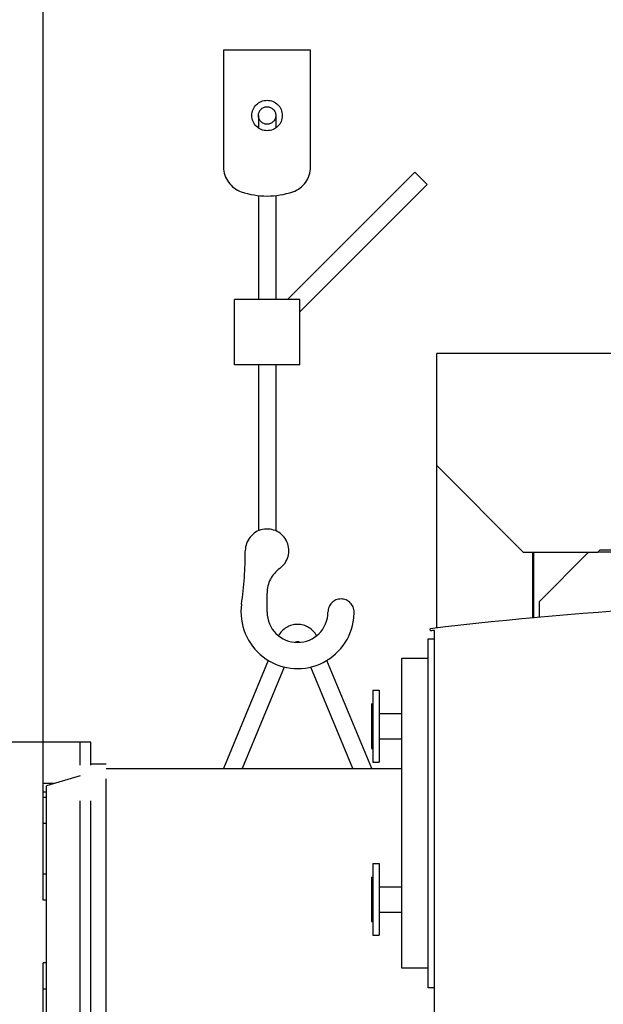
# Model space of a CAD drawing. Header units: millimetres. Extents: x 0 to 1189, y 0 to 841.
# Tile 45 of 158: x 106 to 159, y 645 to 736. Entities that reach past the tile are written whole.
import ezdxf
from ezdxf.enums import TextEntityAlignment as Align

# ---------------------------------------------------------------- set-up
doc = ezdxf.new("R2010")
doc.units = ezdxf.units.MM
doc.header["$LTSCALE"] = 65.395
doc.linetypes.add('PHANTOM', pattern=[0.8, 0.45, -0.05, 0.1, -0.05, 0.1, -0.05])
doc.layers.get('0').update_dxf_attribs({"linetype": 'CONTINUOUS'})
for name, color, linetype in [('1907_728000_24_SIMPLE1_T1_X_PBL769', 7, 'CONTINUOUS'), ('1997_000000_TLKGS_MARKETING_ABL775', 7, 'CONTINUOUS'), ('1997_030000_TLKGS_V_ABL776', 7, 'CONTINUOUS'), ('1997_700000_TLKGS_V_ABL809', 7, 'CONTINUOUS'), ('1997_727000_11_SIMPLE1_B_ABL810', 7, 'CONTINUOUS'), ('1997_727000_11_SIMPLE1_T1_B_PBL811', 7, 'CONTINUOUS'), ('9M32C_GENSET_AUSBAUMASSE_ABL762', 7, 'CONTINUOUS'), ('9M32C_GENSET_GENERATOR_ABL780', 7, 'CONTINUOUS'), ('9M32C_GENSET_GENERATOR_T1_PBL781', 7, 'CONTINUOUS'), ('AE_KRANHAKEN_PBL763', 7, 'CONTINUOUS'), ('DEFAULT_3', 7, 'PHANTOM'), ('rechts_14_VBL759', 7, 'CONTINUOUS')]:
    doc.layers.add(name, color=color, linetype=linetype)
doc.styles.get("Standard").update_dxf_attribs({"font": 'txt', "width": 0.6})
doc.dimstyles.new('DIMSTYLE_2', dxfattribs={"dimtxt": 3.5, "dimasz": 3.5, "dimexe": 1.8, "dimexo": 0, "dimgap": 0.875, "dimtad": 1, "dimlfac": 25, "dimdsep": 46, "dimtxsty": 'Standard', "dimblk": '_FILLED', "dimblk1": '_FILLED', "dimblk2": '_FILLED', "dimcen": 0.09, "dimadec": 0, "dimazin": 0, "dimtp": 2, "dimtm": 2, "dimtfac": 1, "dimtofl": 0, "dimtmove": 0, "dimatfit": 3, "dimldrblk": '_FILLED', "dimfxl": 1, "dimtolj": 1, "dimarcsym": 0})
doc.dimstyles.new('DIMSTYLE_7', dxfattribs={"dimtxt": 3.5, "dimasz": 3.5, "dimexe": 1.8, "dimexo": 0, "dimgap": 0.875, "dimtad": 1, "dimlfac": 25, "dimdsep": 46, "dimtxsty": 'Standard', "dimblk": '_FILLED', "dimblk1": '_FILLED', "dimblk2": '_FILLED', "dimcen": 0.09, "dimadec": 0, "dimazin": 0, "dimtp": 0.8, "dimtm": 0.8, "dimtfac": 1, "dimtofl": 0, "dimtmove": 0, "dimatfit": 3, "dimldrblk": '_FILLED', "dimfxl": 1, "dimtolj": 1, "dimarcsym": 0})

# ---------------------------------------------------------------- blocks, each defined once
blk = doc.blocks.new('_FILLED')
at = {"color": 0, "linetype": 'ByBlock'}
blk.add_solid([(0, 0), (-1, 0.167), (-1, -0.167)], dxfattribs=at)
blk = doc.blocks.new('*D11')
at = {"color": 2, "linetype": 'Continuous'}
for p, q in [((107.799, 664.127), (107.799, 752.807)), ((188.399, 604.799), (188.399, 752.807)), ((107.799, 751.007), (148.099, 751.007)), ((188.399, 751.007), (148.099, 751.007))]:
    blk.add_line(p, q, dxfattribs=at)
at = {"color": 2, "linetype": 'Continuous', "xscale": 3.5, "yscale": 3.5, "zscale": 3.5, "rotation": 180}
blk.add_blockref('_FILLED', (107.799, 751.007), dxfattribs=at)
at = {"color": 2, "linetype": 'Continuous', "xscale": 3.5, "yscale": 3.5, "zscale": 3.5}
blk.add_blockref('_FILLED', (188.399, 751.007), dxfattribs=at)
at = {"color": 2, "linetype": 'Continuous', "width": 0.619048}
blk.add_text('2015', height=3.5, dxfattribs=at).set_placement((148.099, 751.882), align=Align.CENTER)
blk = doc.blocks.new('*D13')
at = {"color": 2, "linetype": 'Continuous'}
for p, q in [((111.199, 669.207), (95.999, 669.207)), ((97.799, 669.207), (97.799, 651.807)), ((97.799, 634.407), (97.799, 651.807)), ((111.199, 634.407), (95.999, 634.407))]:
    blk.add_line(p, q, dxfattribs=at)
at = {"color": 2, "linetype": 'Continuous', "xscale": 3.5, "yscale": 3.5, "zscale": 3.5}
for p, rotation in [((97.799, 669.207), 90), ((97.799, 634.407), 270)]:
    blk.add_blockref('_FILLED', p, dxfattribs=dict(at, rotation=rotation))
at = {"color": 2, "linetype": 'Continuous', "width": 0.690476}
blk.add_text('870', height=3.5, rotation=90, dxfattribs=at).set_placement((96.924, 651.807), align=Align.CENTER)
blk = doc.blocks.new('AE_KRANHAKEN_PBL763', base_point=(133.743, 699.807))
at = {"layer": 'AE_KRANHAKEN_PBL763', "color": 8, "linetype": 'PHANTOM'}
for p, q in [((124.399, 732.807), (124.399, 722.07)), ((132.399, 732.807), (124.399, 732.807)), ((132.399, 722.07), (132.399, 732.807)), ((127.599, 726.807), (127.599, 725.662)), ((129.199, 726.807), (129.199, 725.662)), ((130.267, 709.898), (141.975, 721.606)), ((141.975, 721.606), (143.106, 720.474)), ((131.399, 708.767), (143.106, 720.474)), ((127.599, 719.464), (127.599, 709.898)), ((129.199, 719.464), (129.199, 709.898)), ((125.399, 703.898), (125.399, 709.898)), ((131.399, 709.898), (125.399, 709.898)), ((131.399, 703.898), (131.399, 709.898)), ((131.399, 703.898), (125.399, 703.898)), ((127.599, 703.898), (127.599, 688.64)), ((129.199, 703.898), (129.199, 688.64)), ((128.399, 681.177), (128.399, 682.908)), ((136.37, 680.627), (136.399, 681.177)), ((128.493, 676.736), (124.38, 666.807)), ((129.972, 676.124), (126.112, 666.807)), ((136.285, 666.807), (132.426, 676.124)), ((138.017, 666.807), (133.904, 676.736))]:
    blk.add_line(p, q, dxfattribs=at)
for radius in [1.4, 0.8]:
    blk.add_circle((128.399, 726.807), radius, dxfattribs=at)
for centre, radius, start, end in [((126.799, 722.07), 2.4, 180, 251.33708), ((129.999, 722.07), 2.4, 288.66292, 360), ((128.399, 726.807), 7.4, 251.33708, 288.66292), ((128.399, 686.807), 2, 305.68533, 180), ((91.783, 686.807), 34.615, 351.87156, 360), ((131.199, 682.908), 2.8, 125.68533, 180), ((135.199, 681.177), 1.2, 0, 180), ((131.199, 681.177), 5.2, 171.87156, 353.93134), ((131.199, 681.177), 2.8, 180, 360), ((131.199, 678.041), 2, 28.54123, 151.45877), ((131.199, 678.041), 0.4, 59.11747, 120.88253)]:
    blk.add_arc(centre, radius, start, end, dxfattribs=at)
blk = doc.blocks.new('1907_728000_24_SIMPLE1_T1_X_PBL769', base_point=(125.799, 651.807))
at = {"layer": '1907_728000_24_SIMPLE1_T1_X_PBL769', "color": 8, "linetype": 'PHANTOM'}
for p, q in [((111.199, 634.407), (111.199, 669.207)), ((112.199, 669.207), (111.199, 669.207)), ((112.199, 634.407), (112.199, 669.207)), ((113.599, 667.207), (112.199, 667.207)), ((113.599, 636.407), (113.599, 667.207)), ((111.199, 666.12), (108.119, 665.2)), ((113.599, 666.807), (140.799, 666.807)), ((107.799, 654.687), (107.799, 665.407)), ((108.81, 665.407), (107.799, 665.407)), ((108.119, 638.413), (108.119, 665.2)), ((108.119, 664.127), (107.799, 664.127)), ((108.119, 654.687), (107.799, 654.687)), ((107.799, 638.207), (107.799, 648.927)), ((108.119, 648.927), (107.799, 648.927)), ((108.119, 639.487), (107.799, 639.487)), ((108.81, 638.207), (107.799, 638.207)), ((111.199, 637.493), (108.119, 638.413)), ((113.599, 636.407), (112.199, 636.407)), ((143.799, 636.807), (113.599, 636.807)), ((112.199, 634.407), (111.199, 634.407))]:
    blk.add_line(p, q, dxfattribs=at)
at = {"layer": '1907_728000_24_SIMPLE1_T1_X_PBL769', "color": 9, "linetype": 'PHANTOM'}
for p, q in [((108.119, 664.607), (107.799, 664.607)), ((108.119, 661.727), (107.799, 661.727)), ((108.119, 657.087), (107.799, 657.087)), ((108.119, 646.527), (107.799, 646.527)), ((108.119, 641.887), (107.799, 641.887)), ((108.119, 639.007), (107.799, 639.007))]:
    blk.add_line(p, q, dxfattribs=at)
blk = doc.blocks.new('9M32C_GENSET_AUSBAUMASSE_ABL762', base_point=(180.899, 683.607))
at = {"layer": '1907_728000_24_SIMPLE1_T1_X_PBL769'}
blk.add_blockref('1907_728000_24_SIMPLE1_T1_X_PBL769', (125.799, 651.807), dxfattribs=at)
at = {"layer": 'AE_KRANHAKEN_PBL763'}
blk.add_blockref('AE_KRANHAKEN_PBL763', (133.743, 699.807), dxfattribs=at)
blk = doc.blocks.new('1997_727000_11_SIMPLE1_T1_B_PBL811', base_point=(162.216, 692.967))
at = {"layer": '1997_727000_11_SIMPLE1_T1_B_PBL811', "color": 7, "linetype": 'Continuous'}
for p, q in [((168.039, 705.147), (168.039, 706.227)), ((168.559, 706.227), (168.559, 705.147)), ((143.999, 679.707), (143.999, 704.937)), ((176.239, 704.937), (143.999, 704.937)), ((168.039, 705.107), (168.039, 704.937)), ((170.039, 705.639), (168.559, 705.639)), ((176.239, 704.937), (176.239, 686.855)), ((143.999, 694.644), (151.958, 686.685)), ((158.968, 686.838), (158.802, 686.672)), ((158.985, 686.855), (158.985, 686.85)), ((177.039, 686.855), (158.985, 686.855)), ((179.9, 682.175), (175.76, 686.855)), ((175.802, 686.806), (176.485, 686.807)), ((176.239, 686.807), (176.239, 686.475)), ((176.485, 686.807), (177.039, 686.807)), ((177.039, 686.807), (177.039, 686.643)), ((177.095, 686.689), (177.095, 686.799)), ((151.958, 686.685), (158.815, 686.685)), ((152.893, 686.685), (152.893, 680.625)), ((157.906, 686.601), (153.456, 682.152)), ((159.008, 686.685), (157.946, 686.618)), ((175.185, 686.685), (159.008, 686.685)), ((175.127, 686.701), (175.127, 686.685)), ((175.87, 686.701), (175.127, 686.701)), ((175.185, 682.04), (175.185, 686.685)), ((176.239, 686.475), (176.096, 686.475)), ((176.239, 686.642), (178.148, 686.643)), ((178.144, 686.69), (177.095, 686.689)), ((178.148, 686.643), (180.327, 682.183)), ((179.98, 683.002), (178.194, 686.658)), ((179.454, 682.751), (179.418, 682.719)), ((179.963, 682.176), (179.454, 682.751)), ((180.023, 683.023), (179.98, 683.002)), ((180.432, 682.185), (180.023, 683.023)), ((153.412, 682.077), (153.412, 680.672))]:
    blk.add_line(p, q, dxfattribs=at)
at = {"layer": '1997_727000_11_SIMPLE1_T1_B_PBL811', "color": 9, "linetype": 'Continuous'}
for p, q in [((170.039, 705.099), (168.554, 705.099)), ((170.039, 705.379), (168.559, 705.379)), ((170.039, 705.379), (170.039, 705.639)), ((170.039, 704.937), (170.039, 705.099)), ((152.837, 680.62), (152.837, 686.685))]:
    blk.add_line(p, q, dxfattribs=at)
at = {"layer": '1997_727000_11_SIMPLE1_T1_B_PBL811', "color": 7, "linetype": 'Continuous'}
for centre, radius, start, end in [((168.299, 706.227), 0.26, 0, 180), ((168.299, 705.147), 0.26, 180, 233.87107), ((168.299, 705.147), 0.26, 306.12893, 360), ((170.039, 704.599), 1.04, 19.95471, 90), ((159.008, 686.799), 0.056, 90, 135), ((177.039, 686.799), 0.056, 359.98692, 90), ((157.946, 686.562), 0.056, 89.6682, 135), ((175.87, 686.645), 0.056, 41.50016, 90), ((178.144, 686.634), 0.056, 26.03, 90.03), ((178.144, 686.635), 0.008, 49.5333, 87.57432), ((153.497, 682.077), 0.0853, 118.83507, 180)]:
    blk.add_arc(centre, radius, start, end, dxfattribs=at)
at = {"layer": '1997_727000_11_SIMPLE1_T1_B_PBL811', "color": 9, "linetype": 'Continuous'}
for radius, start in [(0.78, 26.15106), (0.5, 42.62757)]:
    blk.add_arc((170.039, 704.599), radius, start, 90, dxfattribs=at)
blk.add_open_spline([(168.128, 704.936), (168.101, 704.957), (168.056, 705.008), (168.039, 705.074), (168.039, 705.107)], degree=3, knots=[0, 0, 0, 0, 0.512274, 1, 1, 1, 1], dxfattribs=at)
blk = doc.blocks.new('1997_727000_11_SIMPLE1_B_ABL810', base_point=(162.216, 692.967))
at = {"layer": '1997_727000_11_SIMPLE1_T1_B_PBL811'}
blk.add_blockref('1997_727000_11_SIMPLE1_T1_B_PBL811', (162.216, 692.967), dxfattribs=at)
blk = doc.blocks.new('1997_700000_TLKGS_V_ABL809', base_point=(162.216, 692.967))
at = {"layer": '1997_727000_11_SIMPLE1_B_ABL810'}
blk.add_blockref('1997_727000_11_SIMPLE1_B_ABL810', (162.216, 692.967), dxfattribs=at)
blk = doc.blocks.new('1997_030000_TLKGS_V_ABL776', base_point=(185.999, 634.477))
at = {"layer": '1997_700000_TLKGS_V_ABL809'}
blk.add_blockref('1997_700000_TLKGS_V_ABL809', (162.216, 692.967), dxfattribs=at)
blk = doc.blocks.new('1997_000000_TLKGS_MARKETING_ABL775', base_point=(185.999, 641.128))
at = {"layer": '1997_030000_TLKGS_V_ABL776'}
blk.add_blockref('1997_030000_TLKGS_V_ABL776', (185.999, 634.477), dxfattribs=at)
blk = doc.blocks.new('9M32C_GENSET_GENERATOR_T1_PBL781', base_point=(189.902, 627.201))
at = {"layer": '9M32C_GENSET_GENERATOR_T1_PBL781', "color": 7, "linetype": 'Continuous'}
for p, q in [((143.417, 679.442), (143.399, 679.642)), ((143.199, 646.647), (143.199, 678.727)), ((143.199, 678.727), (143.799, 678.727)), ((143.799, 603.233), (143.799, 679.487)), ((140.799, 648.447), (140.799, 676.927)), ((140.799, 676.927), (143.199, 676.927)), ((138.119, 673.987), (138.119, 667.387)), ((138.119, 673.987), (138.719, 673.987)), ((138.719, 673.987), (138.719, 667.387)), ((137.999, 672.727), (137.999, 668.647)), ((137.999, 672.727), (138.119, 672.727)), ((138.719, 671.847), (140.799, 671.847)), ((138.719, 669.527), (140.799, 669.527)), ((137.999, 668.647), (138.119, 668.647)), ((138.119, 667.387), (138.719, 667.387)), ((138.119, 658.067), (138.119, 651.467)), ((138.119, 658.067), (138.719, 658.067)), ((138.719, 658.067), (138.719, 651.467)), ((137.999, 656.807), (137.999, 652.727)), ((137.999, 656.807), (138.119, 656.807)), ((138.719, 655.927), (140.799, 655.927)), ((138.719, 653.607), (140.799, 653.607)), ((137.999, 652.727), (138.119, 652.727)), ((138.119, 651.467), (138.719, 651.467)), ((143.199, 648.447), (140.799, 648.447)), ((143.799, 646.647), (143.199, 646.647))]:
    blk.add_line(p, q, dxfattribs=at)
for centre, radius, start, end in [((188.399, 297.439), 384.843, 83.28499, 96.71501), ((188.399, 297.436), 384.645, 96.65846, 96.71569)]:
    blk.add_arc(centre, radius, start, end, dxfattribs=at)
blk = doc.blocks.new('9M32C_GENSET_GENERATOR_ABL780', base_point=(189.902, 627.201))
at = {"layer": '9M32C_GENSET_GENERATOR_T1_PBL781'}
blk.add_blockref('9M32C_GENSET_GENERATOR_T1_PBL781', (189.902, 627.201), dxfattribs=at)
blk = doc.blocks.new('RECHTS_14_VBL759', base_point=(180.899, 631.622))
at = {"layer": '1997_000000_TLKGS_MARKETING_ABL775'}
blk.add_blockref('1997_000000_TLKGS_MARKETING_ABL775', (185.999, 641.128), dxfattribs=at)
at = {"layer": '9M32C_GENSET_AUSBAUMASSE_ABL762'}
blk.add_blockref('9M32C_GENSET_AUSBAUMASSE_ABL762', (180.899, 683.607), dxfattribs=at)
at = {"layer": '9M32C_GENSET_GENERATOR_ABL780'}
blk.add_blockref('9M32C_GENSET_GENERATOR_ABL780', (189.902, 627.201), dxfattribs=at)

msp = doc.modelspace()

# ---------------------------------------------------------------- linework, layer by layer
at = {"layer": 'DEFAULT_3', "color": 7, "linetype": 'PHANTOM'}
msp.add_line((107.79866, 664.12676), (107.79866, 751.95549), dxfattribs=at)

# ---------------------------------------------------------------- block references
at = {"layer": 'rechts_14_VBL759'}
msp.add_blockref('RECHTS_14_VBL759', (180.89866, 631.6224), dxfattribs=at)

# ---------------------------------------------------------------- dimensions: what is measured, and where the dimension line sits
at = {"color": 2, "linetype": 'Continuous'}
for base, p1, p2, angle, dimstyle, picture, middle in [((107.79866, 751.00676), (188.39866, 604.79927), (107.79866, 664.12676), 180, 'DIMSTYLE_2', '*D11', (147.76533, 751.00676)), ((97.79866, 669.20676), (111.19866, 634.40676), (111.19866, 669.20676), 90, 'DIMSTYLE_7', '*D13', (97.79866, 651.47343))]:
    dim = msp.add_linear_dim(base=base, p1=p1, p2=p2, angle=angle, dimstyle=dimstyle, dxfattribs=at)
    dim.commit()
    dim.dimension.update_dxf_attribs({"geometry": picture, "text_midpoint": middle, "dimtype": 160})

doc.saveas('drawing.dxf')
